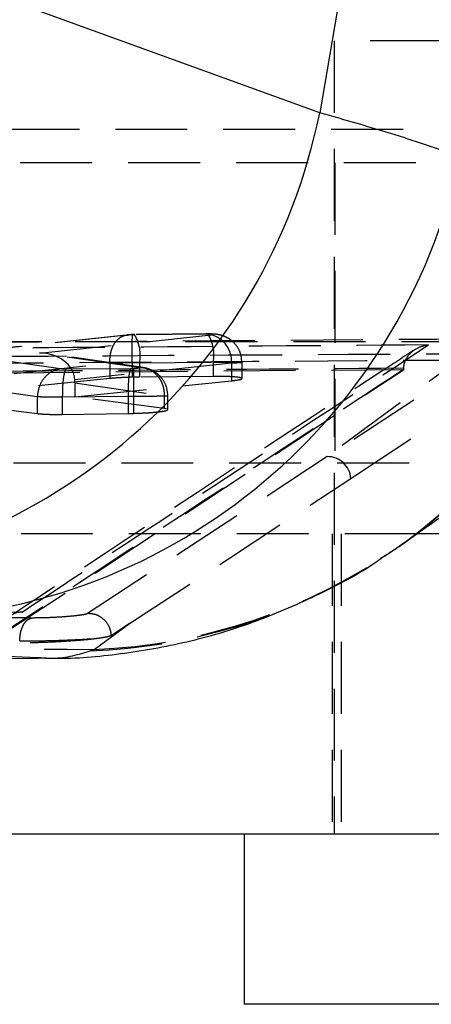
# Model space of a CAD drawing. Extents: x 15 to 185, y 7 to 146.
# Tile 10 of 39: x 96.34 to 99.98, y 8.37 to 17.06. Entities that reach past the tile are written whole.
import ezdxf

# ---------------------------------------------------------------- set-up
doc = ezdxf.new("R2010")
doc.units = 0
doc.header["$LTSCALE"] = 0.5
doc.linetypes.add('HIDDEN', pattern=[1.905, 1.27, -0.635])
doc.layers.get('0').update_dxf_attribs({"linetype": 'CONTINUOUS'})

msp = doc.modelspace()

# ---------------------------------------------------------------- linework, layer by layer
at = {"color": 7, "linetype": 'CONTINUOUS'}
for p, q in [((99.5311, 19.3994), (98.9903, 16.2355)), ((98.9903, 16.2355), (93.5864, 18.1931)), ((101.1261, 12.5182), (99.8458, 12.5182)), ((87.2908, 11.4512), (96.5063, 11.4204)), ((101.1261, 9.8682), (79.6863, 9.8682)), ((98.3249, 9.8682), (98.3249, 8.3682)), ((104.6749, 8.3682), (98.3249, 8.3682))]:
    msp.add_line(p, q, dxfattribs=at)
at = {"color": 7, "linetype": 'HIDDEN'}
for p, q in [((103.8811, 16.8682), (99.1186, 16.8682)), ((99.1186, 16.8682), (99.1186, 9.8682)), ((104.4886, 16.086), (92.6445, 16.086)), ((104.6022, 15.7932), (92.7581, 15.7932)), ((99.1249, 15.7932), (99.1249, 13.1432)), ((97.3083, 14.2743), (96.2214, 14.1576)), ((97.2872, 14.2738), (96.2294, 14.1603)), ((96.517, 14.1145), (98.0327, 14.2748)), ((98.0043, 14.2822), (97.3551, 14.2766)), ((98.0078, 14.2831), (97.3586, 14.2776)), ((102.2514, 14.2122), (92.3434, 14.2122)), ((100.4679, 14.2393), (99.0564, 13.2008)), ((100.6213, 14.2179), (99.0564, 13.2008)), ((97.389, 13.9876), (96.517, 14.1145)), ((97.4307, 13.986), (96.5742, 14.1106)), ((96.0722, 14.0675), (96.7125, 13.9762)), ((96.2942, 13.9347), (97.1385, 14.0253)), ((98.2121, 14.0258), (96.8285, 13.8795)), ((97.1385, 14.0253), (97.1385, 14.0253)), ((97.1385, 14.0253), (97.1385, 13.8898)), ((97.336, 14.0274), (97.336, 13.9014)), ((97.4007, 14.0276), (98.0501, 14.0332)), ((97.4007, 14.0276), (97.4007, 13.9025)), ((98.0501, 14.0332), (98.0501, 13.9085)), ((98.2121, 14.0258), (98.2121, 13.8703)), ((98.3049, 13.8898), (98.3049, 14.0295)), ((99.7303, 13.9673), (93.4058, 13.9139)), ((96.2116, 11.6476), (99.7303, 13.9673)), ((96.7539, 13.9746), (97.3233, 13.9795)), ((97.3233, 13.9795), (97.3458, 13.9798)), ((97.4007, 13.9025), (97.336, 13.9014)), ((98.0501, 13.9085), (97.4007, 13.9025)), ((99.7308, 13.9831), (99.7303, 13.9688)), ((99.7303, 13.9688), (99.7303, 13.9673)), ((97.1385, 13.8898), (96.2942, 13.8017)), ((96.8295, 13.7292), (98.2121, 13.8703)), ((96.8295, 13.8532), (97.6173, 13.7386)), ((96.8295, 13.8532), (96.8295, 13.7292)), ((96.4969, 13.7271), (96.0107, 13.7964)), ((96.4969, 13.7273), (96.4969, 13.7271)), ((96.4969, 13.7271), (96.4969, 13.5804)), ((97.2987, 13.7305), (96.718, 13.7256)), ((97.6173, 13.6252), (96.8295, 13.7292)), ((97.3469, 13.731), (97.2987, 13.7303)), ((97.2987, 13.7305), (97.2987, 13.7303)), ((97.2987, 13.7303), (97.2987, 13.5815)), ((97.3469, 13.7306), (97.3469, 13.731)), ((97.3469, 13.7306), (97.3469, 13.5825)), ((97.6173, 13.7386), (97.6173, 13.6252)), ((97.6173, 13.7386), (97.6173, 13.7386)), ((97.6505, 13.6149), (97.6505, 13.7366)), ((96.0107, 13.6434), (96.4969, 13.5804)), ((96.718, 13.7256), (96.718, 13.5735)), ((96.718, 13.7256), (96.718, 13.7256)), ((96.718, 13.5735), (97.2987, 13.5815)), ((97.2987, 13.5815), (97.3469, 13.5825)), ((97.648, 13.6181), (97.6173, 13.6252)), ((100.7316, 13.1432), (92.7581, 13.1432)), ((99.0564, 13.2008), (96.941, 11.8165)), ((99.8458, 12.5182), (84.56, 12.5182)), ((99.0999, 12.5182), (99.0999, 9.8682)), ((99.1811, 12.5182), (99.1811, 9.8682)), ((96.9985, 11.5003), (97.312, 11.7275)), ((97.312, 11.7275), (97.1514, 11.6223)), ((96.9648, 11.4878), (96.9985, 11.5003))]:
    msp.add_line(p, q, dxfattribs=at)
at = {"color": 8, "linetype": 'CONTINUOUS'}
msp.add_line((96.2268, 11.4405), (96.4986, 11.4286), dxfattribs=at)
at = {"color": 7, "linetype": 'HIDDEN', "flags": 128}
for points in [[(99.2642, 13.0081), (99.31, 13.0382), (99.5091, 13.1688), (100.3049, 13.6913), (100.8258, 14.0333)], [(97.312, 11.7275), (97.3962, 11.7827), (98.1935, 12.3055), (99.2642, 13.0081)]]:
    msp.add_lwpolyline(points, dxfattribs=at)
at = {"color": 7, "linetype": 'CONTINUOUS'}
for centre, radius, start, end in [((93.9606, 17.2499), 5.1309, 273.49901, 348.5973), ((95.1608, 16.9512), 5.1872, 269.96133, 347.74351)]:
    msp.add_arc(centre, radius, start, end, dxfattribs=at)
at = {"color": 8, "linetype": 'CONTINUOUS'}
for centre, radius, start, end in [((96.7836, 16.4879), 5.0087, 303.71482, 350.55341), ((96.8039, 16.493), 5.0015, 305.25957, 350.59035)]:
    msp.add_arc(centre, radius, start, end, dxfattribs=at)
at = {"color": 7, "linetype": 'HIDDEN'}
for centre, radius, start, end in [((97.054, 14.0928), 0.3527, 349.34953, 31.40831), ((97.7043, 14.0984), 0.3519, 349.32182, 31.49249), ((97.9709, 14.0411), 0.2417, 356.35936, 75.1806), ((99.0603, 12.9966), 0.2042, 3.22074, 91.09518), ((96.8155, 16.4862), 4.9893, 272.10194, 305.19593), ((96.7963, 16.48), 4.9951, 271.93382, 302.52421)]:
    msp.add_arc(centre, radius, start, end, dxfattribs=at)
for centre, major_axis, ratio, start_param, end_param in [((97.3471, 14.2717), (0.0555, 0.0013), 0.085986, 1.62747, 2.344028), ((97.3465, 14.2719), (0.0539, 0.0012), 0.085986, 1.408154, 1.617669), ((96.5226, 13.8655), (0.3065, -0.006), 0.81228, 0.08024, 1.605015), ((97.3527, 14.0227), (0.3055, 0.0013), 0.015627, 1.625408, 2.347712), ((97.3521, 14.0229), (0.3039, 0.0012), 0.015254, 1.410044, 1.623652), ((97.329, 13.7304), (-0.003, 0.25), 0.121191, 0.086505, 1.569006), ((96.6417, 13.8482), (0.0086, 0.2505), 0.749085, 4.758318, 4.863387)]:
    msp.add_ellipse(centre, major_axis=major_axis, ratio=ratio, start_param=start_param, end_param=end_param, dxfattribs=at)
at = {"color": 7, "linetype": 'CONTINUOUS'}
for points, knots in [([(100.2297, 15.8501), (100.046, 15.9125), (99.6776, 16.0378), (99.2198, 16.1695), (98.9903, 16.2355)], [0, 0, 0, 0, 0.498636, 1, 1, 1, 1]), ([(99.6938, 12.4107), (99.9468, 12.5896), (101.2006, 13.4759), (102.4489, 14.3524), (103.4453, 15.0521)], [0, 0, 0, 0, 0.201775, 1, 1, 1, 1]), ([(96.4985, 11.4258), (96.5611, 11.4237), (96.8107, 11.4153), (97.2672, 11.4587), (97.8536, 11.5647), (98.436, 11.7393), (98.9966, 11.9871), (99.3747, 12.1855), (99.551, 12.3172), (99.5612, 12.3249)], [0, 0, 0, 0, 0.062454, 0.249372, 0.43488, 0.619742, 0.804264, 0.988579, 1, 1, 1, 1])]:
    msp.add_open_spline(points, degree=3, knots=knots, dxfattribs=at)
at = {"color": 7, "linetype": 'HIDDEN'}
for points, knots in [([(97.1385, 14.0253), (97.1383, 14.0421), (97.1378, 14.0756), (97.1462, 14.1239), (97.1609, 14.1682), (97.182, 14.2067), (97.2084, 14.2378), (97.2391, 14.2601), (97.2728, 14.2736), (97.2964, 14.2741), (97.3083, 14.2743)], [0, 0, 0, 0, 0.1249992, 0.2499986, 0.3749992, 0.4999989, 0.624998, 0.7500001, 0.8749985, 1, 1, 1, 1]), ([(97.3432, 14.2773), (97.3385, 14.2772), (97.3188, 14.2766), (97.3006, 14.275), (97.2868, 14.2738)], [0, 0, 0, 0, 0.2392928, 1, 1, 1, 1]), ([(97.336, 14.0274), (97.3355, 14.0447), (97.3346, 14.0791), (97.334, 14.1286), (97.3341, 14.1738), (97.3348, 14.2127), (97.3363, 14.2438), (97.3383, 14.2655), (97.3408, 14.2777), (97.3428, 14.2769), (97.3438, 14.2764)], [0, 0, 0, 0, 0.125007, 0.250011, 0.375016, 0.500015, 0.625016, 0.750014, 0.875007, 1, 1, 1, 1]), ([(97.3586, 14.2776), (97.3572, 14.2776), (97.3518, 14.2775), (97.3464, 14.2774), (97.3424, 14.2773)], [0, 0, 0, 0, 0.250673, 1, 1, 1, 1]), ([(98.303, 14.0296), (98.301, 14.058), (98.2972, 14.1116), (98.259, 14.1795), (98.2127, 14.227), (98.1643, 14.2565), (98.121, 14.2725), (98.0832, 14.2798), (98.0422, 14.2834), (98.0086, 14.2831), (97.9857, 14.283)], [0, 0, 0, 0, 0.180211, 0.339796, 0.487226, 0.601638, 0.700397, 0.783357, 0.85301, 1, 1, 1, 1]), ([(98.0327, 14.2748), (98.0352, 14.2751), (98.0418, 14.2758), (98.0486, 14.2773), (98.0501, 14.2789), (98.0459, 14.2804), (98.0358, 14.2815), (98.0217, 14.2822), (98.0101, 14.2822), (98.0043, 14.2822)], [0, 0, 0, 0, 0.089907, 0.248341, 0.399019, 0.557219, 0.703565, 0.851745, 1, 1, 1, 1]), ([(93.0207, 14.1863), (93.1542, 14.1874), (93.8217, 14.1929), (96.2673, 14.2124), (98.5794, 14.2282), (100.3575, 14.2403)], [0, 0, 0, 0, 0.054586, 0.272933, 1, 1, 1, 1]), ([(99.9516, 14.1868), (98.8339, 14.1784), (96.5943, 14.1615), (94.3546, 14.1416), (93.2327, 14.1316)], [0, 0, 0, 0, 0.499048, 1, 1, 1, 1]), ([(96.3632, 11.8294), (96.9651, 12.2261), (98.162, 13.0148), (99.3573, 13.7977), (99.9516, 14.1868)], [0, 0, 0, 0, 0.502896, 1, 1, 1, 1]), ([(99.7308, 13.9831), (99.7339, 14.0022), (99.7401, 14.0402), (99.7724, 14.0959), (99.8275, 14.1493), (99.8919, 14.178), (99.9363, 14.1856), (99.9508, 14.1868), (99.9516, 14.1868)], [0, 0, 0, 0, 0.15722, 0.313512, 0.54251, 0.851209, 0.992131, 1, 1, 1, 1]), ([(100.5642, 14.1076), (99.1522, 14.1), (96.3406, 14.0847), (93.5296, 14.0663), (92.1303, 14.0571)], [0, 0, 0, 0, 0.502233, 1, 1, 1, 1]), ([(99.8317, 14.1455), (99.7343, 14.0819), (98.5526, 13.3099), (97.3676, 12.5266), (96.2802, 11.8079)], [0, 0, 0, 0, 0.082435, 1, 1, 1, 1]), ([(93.0584, 14.0033), (93.1919, 14.0044), (93.8593, 14.0096), (96.3049, 14.0282), (98.6169, 14.0433), (100.395, 14.0548)], [0, 0, 0, 0, 0.054586, 0.272931, 1, 1, 1, 1]), ([(97.3458, 13.9798), (97.3485, 13.9799), (97.3574, 13.9802), (97.3715, 13.9811), (97.3851, 13.9826), (97.3939, 13.9843), (97.3959, 13.986), (97.3925, 13.9871), (97.3894, 13.9876), (97.389, 13.9876)], [0, 0, 0, 0, 0.0779066, 0.2564198, 0.432623, 0.6089193, 0.8015138, 0.9749104, 1, 1, 1, 1]), ([(97.389, 13.9876), (97.4042, 13.9876), (97.4345, 13.9876), (97.4783, 13.9746), (97.5187, 13.9525), (97.5539, 13.9214), (97.5826, 13.8827), (97.6034, 13.8381), (97.6162, 13.7894), (97.6169, 13.7555), (97.6173, 13.7386)], [0, 0, 0, 0, 0.124997, 0.249999, 0.374998, 0.499998, 0.625001, 0.75, 0.875, 1, 1, 1, 1]), ([(98.0501, 14.0332), (98.0501, 14.0332), (98.0836, 14.0332), (98.1494, 14.0331), (98.2292, 14.0325), (98.2854, 14.0313), (98.3098, 14.03), (98.3002, 14.0283), (98.2623, 14.0268), (98.2272, 14.0261), (98.2122, 14.0258), (98.2121, 14.0258)], [0, 0, 0, 0, 0.000087, 0.151774, 0.304561, 0.446802, 0.606341, 0.753023, 0.908935, 0.99991, 1, 1, 1, 1]), ([(93.4049, 13.9313), (93.4052, 13.9313), (94.4601, 13.9403), (96.5686, 13.9593), (98.6769, 13.9751), (99.7307, 13.9831), (99.7308, 13.9831)], [0, 0, 0, 0, 0.0001558, 0.5002796, 0.9999223, 1, 1, 1, 1]), ([(99.7303, 13.9688), (99.1451, 13.5849), (97.9732, 12.816), (96.7998, 12.042), (96.2116, 11.6541), (96.2115, 11.654)], [0, 0, 0, 0, 0.499409, 0.999939, 1, 1, 1, 1]), ([(96.7125, 13.9762), (96.6846, 13.9709), (96.629, 13.9602), (96.5588, 13.902), (96.5089, 13.8216), (96.5009, 13.7587), (96.4969, 13.7273)], [0, 0, 0, 0, 0.250003, 0.499999, 0.749999, 1, 1, 1, 1]), ([(96.7125, 13.9762), (96.7152, 13.9759), (96.7205, 13.9753), (96.7298, 13.9749), (96.7407, 13.9746), (96.7482, 13.9746), (96.7539, 13.9746)], [0, 0, 0, 0, 0.28562, 0.560299, 0.667051, 1, 1, 1, 1]), ([(96.7539, 13.9746), (96.7526, 13.9737), (96.7461, 13.9691), (96.7356, 13.9436), (96.7252, 13.8848), (96.7187, 13.8099), (96.7183, 13.7537), (96.7181, 13.7256)], [0, 0, 0, 0, 0.064084, 0.317276, 0.544849, 0.772425, 1, 1, 1, 1]), ([(97.336, 13.9014), (97.302, 13.9002), (97.2339, 13.8978), (97.1704, 13.893), (97.1421, 13.8901), (97.1385, 13.8898)], [0, 0, 0, 0, 0.466126, 0.93221, 1, 1, 1, 1]), ([(97.3458, 13.9798), (97.3459, 13.9796), (97.3462, 13.9785), (97.3466, 13.9719), (97.3462, 13.9468), (97.3456, 13.89), (97.3456, 13.8153), (97.3465, 13.7591), (97.3469, 13.731)], [0, 0, 0, 0, 0.018687, 0.092149, 0.319308, 0.546259, 0.773131, 1, 1, 1, 1]), ([(97.6501, 13.7372), (97.6468, 13.7689), (97.6407, 13.8258), (97.5993, 13.8933), (97.5535, 13.9374), (97.5077, 13.9646), (97.4705, 13.978), (97.4473, 13.9832), (97.437, 13.985), (97.4341, 13.9855), (97.4333, 13.9856), (97.4333, 13.9856)], [0, 0, 0, 0, 0.261009, 0.469247, 0.641577, 0.785997, 0.908877, 0.969846, 0.988999, 0.999856, 1, 1, 1, 1]), ([(98.2982, 13.8949), (98.2875, 13.8974), (98.2664, 13.9022), (98.1952, 13.9069), (98.1191, 13.9088), (98.0679, 13.9085), (98.0501, 13.9085)], [0, 0, 0, 0, 0.287767, 0.5687081, 0.8498143, 1, 1, 1, 1]), ([(98.2121, 13.8703), (98.2341, 13.8729), (98.2779, 13.8781), (98.3057, 13.8852), (98.302, 13.8888), (98.301, 13.8898)], [0, 0, 0, 0, 0.422023, 0.844006, 1, 1, 1, 1]), ([(96.718, 13.7256), (96.718, 13.7256), (96.687, 13.7256), (96.6474, 13.7256), (96.5897, 13.7259), (96.5409, 13.7262), (96.5099, 13.7273), (96.4969, 13.7273), (96.4969, 13.7273)], [0, 0, 0, 0, 0.000207, 0.333365, 0.437429, 0.707185, 0.99979, 1, 1, 1, 1]), ([(97.6173, 13.7386), (97.6196, 13.7385), (97.6368, 13.7381), (97.6562, 13.737), (97.6449, 13.7353), (97.5964, 13.7336), (97.5218, 13.7321), (97.4346, 13.7312), (97.3738, 13.7306), (97.3469, 13.7306), (97.3469, 13.7306)], [0, 0, 0, 0, 0.024973, 0.190488, 0.374645, 0.541519, 0.705747, 0.869773, 0.999904, 1, 1, 1, 1]), ([(96.4969, 13.5804), (96.51, 13.5791), (96.5414, 13.5758), (96.6171, 13.573), (96.6843, 13.5733), (96.718, 13.5735)], [0, 0, 0, 0, 0.262315, 0.629662, 1, 1, 1, 1]), ([(97.3469, 13.5825), (97.3814, 13.5837), (97.4504, 13.5862), (97.542, 13.5929), (97.6099, 13.601), (97.6476, 13.6088), (97.6467, 13.6132), (97.6464, 13.6149)], [0, 0, 0, 0, 0.216525, 0.433037, 0.649701, 0.866241, 1, 1, 1, 1]), ([(99.526, 12.3047), (99.5803, 12.3367), (99.6372, 12.3704), (99.689, 12.4075), (99.6915, 12.4093)], [0, 0, 0, 0, 0.951579, 1, 1, 1, 1]), ([(96.446, 11.7766), (96.334, 11.7773), (95.7735, 11.7804), (93.4196, 11.7937), (90.9535, 11.8081), (88.9357, 11.8203), (88.7115, 11.8217)], [0, 0, 0, 0, 0.043478, 0.217388, 0.913028, 1, 1, 1, 1]), ([(89.2254, 11.8741), (89.3375, 11.8734), (89.898, 11.8697), (92.2772, 11.8544), (94.5444, 11.8405), (96.3632, 11.8294)], [0, 0, 0, 0, 0.047112, 0.235562, 1, 1, 1, 1]), ([(96.2115, 11.654), (96.2119, 11.6669), (96.2128, 11.6961), (96.2248, 11.741), (96.2528, 11.7916), (96.3006, 11.8266), (96.3413, 11.832), (96.3628, 11.8295), (96.3632, 11.8294)], [0, 0, 0, 0, 0.084474, 0.19149, 0.36072, 0.667057, 0.993489, 1, 1, 1, 1]), ([(96.941, 11.8165), (96.9407, 11.8163), (96.9359, 11.8132), (96.913, 11.8067), (96.8473, 11.7971), (96.7564, 11.7884), (96.6511, 11.7815), (96.5412, 11.7771), (96.4777, 11.7768), (96.446, 11.7766)], [0, 0, 0, 0, 0.0114442, 0.1767939, 0.3419325, 0.5066681, 0.6709851, 0.8358268, 1, 1, 1, 1]), ([(97.1514, 11.6223), (97.1487, 11.6421), (97.1429, 11.6845), (97.1094, 11.7426), (97.0639, 11.7832), (97.0069, 11.8118), (96.9665, 11.8147), (96.941, 11.8165)], [0, 0, 0, 0, 0.188957, 0.402809, 0.618041, 0.759143, 1, 1, 1, 1]), ([(96.342, 11.5744), (96.3436, 11.5995), (96.3468, 11.6497), (96.3705, 11.7143), (96.4044, 11.7619), (96.4321, 11.7717), (96.4459, 11.7766)], [0, 0, 0, 0, 0.250001, 0.500002, 0.750006, 1, 1, 1, 1]), ([(97.0687, 11.6015), (97.0493, 11.5986), (96.995, 11.5906), (96.8702, 11.5782), (96.6992, 11.5664), (96.5205, 11.5588), (96.4026, 11.557), (96.3478, 11.5572), (96.3417, 11.5572)], [0, 0, 0, 0, 0.118151, 0.332702, 0.546984, 0.760673, 0.973712, 1, 1, 1, 1]), ([(96.3419, 11.5744), (96.3937, 11.5746), (96.4975, 11.5749), (96.6774, 11.5793), (96.8492, 11.5862), (96.9843, 11.594), (97.0443, 11.5993), (97.0687, 11.6015)], [0, 0, 0, 0, 0.213215, 0.427064, 0.640145, 0.853697, 1, 1, 1, 1]), ([(97.1514, 11.6223), (97.1384, 11.6171), (97.1213, 11.6103), (97.0787, 11.6031), (97.0687, 11.6015)], [0, 0, 0, 0, 0.7657255, 1, 1, 1, 1]), ([(87.9842, 11.544), (89.7256, 11.5352), (92.7296, 11.5201), (95.7353, 11.5061), (96.9985, 11.5003)], [0, 0, 0, 0, 0.579719, 1, 1, 1, 1]), ([(96.4986, 11.4286), (96.5438, 11.4256), (96.7278, 11.4132), (96.8629, 11.4557), (96.9648, 11.4878)], [0, 0, 0, 0, 0.24577, 1, 1, 1, 1])]:
    msp.add_open_spline(points, degree=3, knots=knots, dxfattribs=at)

doc.saveas('drawing.dxf')
